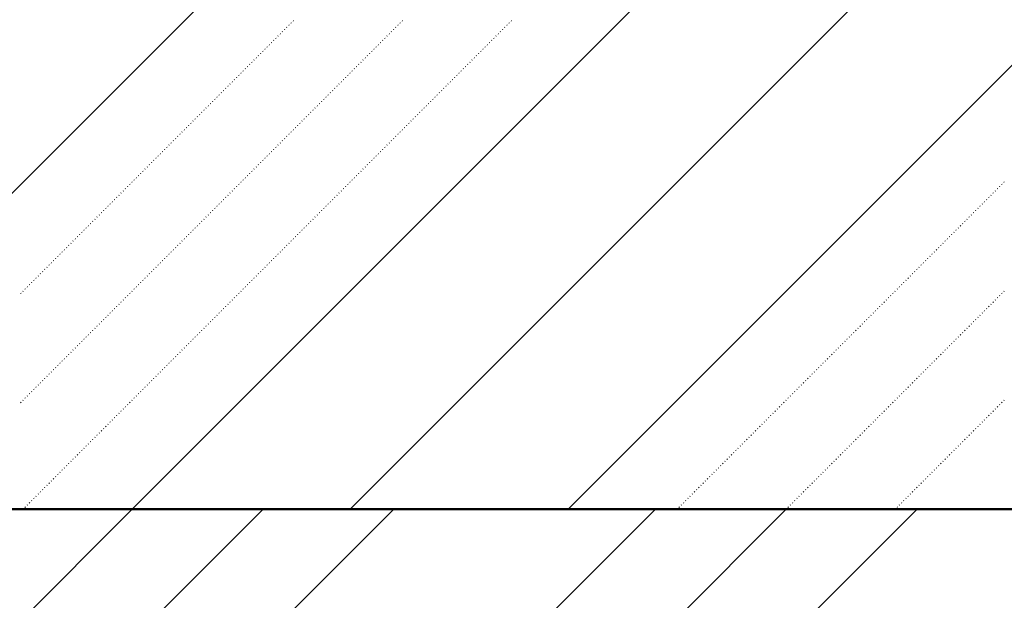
# Model space of a CAD drawing. Header units: millimetres. Extents: x 0 to 1260, y 0 to 297.
# Tile 52 of 104: x 256 to 264, y 111 to 116. Entities that reach past the tile are written whole.
import ezdxf

# ---------------------------------------------------------------- set-up
doc = ezdxf.new("R2010")
doc.units = ezdxf.units.MM
for name, pattern in [('K5LT32802', [0]), ('K5LT32806', [0]), ('K5LT_BASIC', [0])]:
    doc.linetypes.add(name, pattern=pattern)
doc.layers.add('Системный слой', color=7, linetype='Continuous')

# ---------------------------------------------------------------- blocks, each defined once
blk = doc.blocks.new('U90')
at = {"layer": 'Системный слой', "color": 7, "linetype": 'K5LT32802', "lineweight": 9}
for p, q in [((253.8862, 112.304), (273.8862, 132.304)), ((256.9832, 111.8654), (273.8862, 128.7685)), ((258.7509, 111.8654), (273.8862, 127.0007)), ((260.5187, 111.8654), (273.8862, 125.233))]:
    blk.add_line(p, q, dxfattribs=at)
at = {"layer": 'Системный слой', "color": 7, "linetype": 'K5LT32806', "lineweight": 18}
for p, q in [((258.2341, 115.7681), (258.2377, 115.7716)), ((258.2518, 115.7857), (258.2554, 115.7893)), ((258.2695, 115.8034), (258.273, 115.8069)), ((258.2872, 115.8211), (258.2907, 115.8246)), ((259.118, 115.7681), (259.1216, 115.7716)), ((259.1357, 115.7857), (259.1392, 115.7893)), ((259.1534, 115.8034), (259.1569, 115.8069)), ((259.1711, 115.8211), (259.1746, 115.8246)), ((260.0019, 115.7681), (260.0054, 115.7716)), ((260.0196, 115.7857), (260.0231, 115.7893)), ((260.0373, 115.8034), (260.0408, 115.8069)), ((260.0549, 115.8211), (260.0585, 115.8246)), ((258.1457, 115.6797), (258.1493, 115.6832)), ((258.1634, 115.6973), (258.167, 115.7009)), ((258.1811, 115.715), (258.1846, 115.7186)), ((258.1988, 115.7327), (258.2023, 115.7362)), ((258.2165, 115.7504), (258.22, 115.7539)), ((259.0296, 115.6797), (259.0332, 115.6832)), ((259.0473, 115.6973), (259.0508, 115.7009)), ((259.065, 115.715), (259.0685, 115.7186)), ((259.0827, 115.7327), (259.0862, 115.7362)), ((259.1003, 115.7504), (259.1039, 115.7539)), ((259.9135, 115.6797), (259.9171, 115.6832)), ((259.9312, 115.6973), (259.9347, 115.7009)), ((259.9489, 115.715), (259.9524, 115.7186)), ((259.9665, 115.7327), (259.9701, 115.7362)), ((259.9842, 115.7504), (259.9878, 115.7539)), ((258.075, 115.609), (258.0786, 115.6125)), ((258.0927, 115.6266), (258.0963, 115.6302)), ((258.1104, 115.6443), (258.1139, 115.6478)), ((258.1281, 115.662), (258.1316, 115.6655)), ((258.9589, 115.609), (258.9625, 115.6125)), ((258.9766, 115.6266), (258.9801, 115.6302)), ((258.9943, 115.6443), (258.9978, 115.6478)), ((259.012, 115.662), (259.0155, 115.6655)), ((259.8428, 115.609), (259.8463, 115.6125)), ((259.8605, 115.6266), (259.864, 115.6302)), ((259.8782, 115.6443), (259.8817, 115.6478)), ((259.8958, 115.662), (259.8994, 115.6655)), ((257.9867, 115.5206), (257.9902, 115.5241)), ((258.0043, 115.5382), (258.0079, 115.5418)), ((258.022, 115.5559), (258.0255, 115.5595)), ((258.0397, 115.5736), (258.0432, 115.5771)), ((258.0574, 115.5913), (258.0609, 115.5948)), ((258.8705, 115.5206), (258.8741, 115.5241)), ((258.8882, 115.5382), (258.8917, 115.5418)), ((258.9059, 115.5559), (258.9094, 115.5595)), ((258.9236, 115.5736), (258.9271, 115.5771)), ((258.9412, 115.5913), (258.9448, 115.5948)), ((259.7544, 115.5206), (259.758, 115.5241)), ((259.7721, 115.5382), (259.7756, 115.5418)), ((259.7898, 115.5559), (259.7933, 115.5595)), ((259.8075, 115.5736), (259.811, 115.5771)), ((259.8251, 115.5913), (259.8287, 115.5948)), ((257.9159, 115.4499), (257.9195, 115.4534)), ((257.9336, 115.4675), (257.9372, 115.4711)), ((257.9513, 115.4852), (257.9548, 115.4887)), ((257.969, 115.5029), (257.9725, 115.5064)), ((258.7998, 115.4499), (258.8034, 115.4534)), ((258.8175, 115.4675), (258.821, 115.4711)), ((258.8352, 115.4852), (258.8387, 115.4887)), ((258.8529, 115.5029), (258.8564, 115.5064)), ((259.6837, 115.4499), (259.6872, 115.4534)), ((259.7014, 115.4675), (259.7049, 115.4711)), ((259.7191, 115.4852), (259.7226, 115.4887)), ((259.7367, 115.5029), (259.7403, 115.5064)), ((257.8276, 115.3615), (257.8311, 115.365)), ((257.8452, 115.3791), (257.8488, 115.3827)), ((257.8629, 115.3968), (257.8664, 115.4004)), ((257.8806, 115.4145), (257.8841, 115.418)), ((257.8983, 115.4322), (257.9018, 115.4357)), ((258.7114, 115.3615), (258.715, 115.365)), ((258.7291, 115.3791), (258.7326, 115.3827)), ((258.7468, 115.3968), (258.7503, 115.4004)), ((258.7645, 115.4145), (258.768, 115.418)), ((258.7821, 115.4322), (258.7857, 115.4357)), ((259.5953, 115.3615), (259.5989, 115.365)), ((259.613, 115.3791), (259.6165, 115.3827)), ((259.6307, 115.3968), (259.6342, 115.4004)), ((259.6484, 115.4145), (259.6519, 115.418)), ((259.666, 115.4322), (259.6696, 115.4357)), ((257.7568, 115.2908), (257.7604, 115.2943)), ((257.7745, 115.3084), (257.7781, 115.312)), ((257.7922, 115.3261), (257.7957, 115.3296)), ((257.8099, 115.3438), (257.8134, 115.3473)), ((258.6407, 115.2908), (258.6443, 115.2943)), ((258.6584, 115.3084), (258.6619, 115.312)), ((258.6761, 115.3261), (258.6796, 115.3296)), ((258.6938, 115.3438), (258.6973, 115.3473)), ((259.5246, 115.2908), (259.5281, 115.2943)), ((259.5423, 115.3084), (259.5458, 115.312)), ((259.56, 115.3261), (259.5635, 115.3296)), ((259.5776, 115.3438), (259.5812, 115.3473)), ((257.6685, 115.2024), (257.672, 115.2059)), ((257.6861, 115.22), (257.6897, 115.2236)), ((257.7038, 115.2377), (257.7073, 115.2413)), ((257.7215, 115.2554), (257.725, 115.2589)), ((257.7392, 115.2731), (257.7427, 115.2766)), ((258.5523, 115.2024), (258.5559, 115.2059)), ((258.57, 115.22), (258.5735, 115.2236)), ((258.5877, 115.2377), (258.5912, 115.2413)), ((258.6054, 115.2554), (258.6089, 115.2589)), ((258.623, 115.2731), (258.6266, 115.2766)), ((259.4362, 115.2024), (259.4398, 115.2059)), ((259.4539, 115.22), (259.4574, 115.2236)), ((259.4716, 115.2377), (259.4751, 115.2413)), ((259.4893, 115.2554), (259.4928, 115.2589)), ((259.5069, 115.2731), (259.5105, 115.2766)), ((257.5977, 115.1317), (257.6013, 115.1352)), ((257.6154, 115.1493), (257.619, 115.1529)), ((257.6331, 115.167), (257.6366, 115.1705)), ((257.6508, 115.1847), (257.6543, 115.1882)), ((258.4816, 115.1317), (258.4852, 115.1352)), ((258.4993, 115.1493), (258.5028, 115.1529)), ((258.517, 115.167), (258.5205, 115.1705)), ((258.5347, 115.1847), (258.5382, 115.1882)), ((259.3655, 115.1317), (259.369, 115.1352)), ((259.3832, 115.1493), (259.3867, 115.1529)), ((259.4009, 115.167), (259.4044, 115.1705)), ((259.4185, 115.1847), (259.4221, 115.1882)), ((257.5094, 115.0433), (257.5129, 115.0468)), ((257.527, 115.0609), (257.5306, 115.0645)), ((257.5447, 115.0786), (257.5482, 115.0822)), ((257.5624, 115.0963), (257.5659, 115.0998)), ((257.5801, 115.114), (257.5836, 115.1175)), ((258.3932, 115.0433), (258.3968, 115.0468)), ((258.4109, 115.0609), (258.4144, 115.0645)), ((258.4286, 115.0786), (258.4321, 115.0822)), ((258.4463, 115.0963), (258.4498, 115.0998)), ((258.4639, 115.114), (258.4675, 115.1175)), ((259.2771, 115.0433), (259.2807, 115.0468)), ((259.2948, 115.0609), (259.2983, 115.0645)), ((259.3125, 115.0786), (259.316, 115.0822)), ((259.3302, 115.0963), (259.3337, 115.0998)), ((259.3478, 115.114), (259.3514, 115.1175)), ((257.4386, 114.9726), (257.4422, 114.9761)), ((257.4563, 114.9902), (257.4599, 114.9938)), ((257.474, 115.0079), (257.4775, 115.0114)), ((257.4917, 115.0256), (257.4952, 115.0291)), ((258.3225, 114.9726), (258.3261, 114.9761)), ((258.3402, 114.9902), (258.3437, 114.9938)), ((258.3579, 115.0079), (258.3614, 115.0114)), ((258.3756, 115.0256), (258.3791, 115.0291)), ((259.2064, 114.9726), (259.2099, 114.9761)), ((259.2241, 114.9902), (259.2276, 114.9938)), ((259.2418, 115.0079), (259.2453, 115.0114)), ((259.2594, 115.0256), (259.263, 115.0291)), ((257.3503, 114.8842), (257.3538, 114.8877)), ((257.3679, 114.9018), (257.3715, 114.9054)), ((257.3856, 114.9195), (257.3891, 114.9231)), ((257.4033, 114.9372), (257.4068, 114.9407)), ((257.421, 114.9549), (257.4245, 114.9584)), ((258.2341, 114.8842), (258.2377, 114.8877)), ((258.2518, 114.9018), (258.2554, 114.9054)), ((258.2695, 114.9195), (258.273, 114.9231)), ((258.2872, 114.9372), (258.2907, 114.9407)), ((258.3048, 114.9549), (258.3084, 114.9584)), ((259.118, 114.8842), (259.1216, 114.8877)), ((259.1357, 114.9018), (259.1392, 114.9054)), ((259.1534, 114.9195), (259.1569, 114.9231)), ((259.1711, 114.9372), (259.1746, 114.9407)), ((259.1887, 114.9549), (259.1923, 114.9584)), ((257.2795, 114.8135), (257.2831, 114.817)), ((257.2972, 114.8311), (257.3008, 114.8347)), ((257.3149, 114.8488), (257.3184, 114.8523)), ((257.3326, 114.8665), (257.3361, 114.87)), ((258.1634, 114.8135), (258.167, 114.817)), ((258.1811, 114.8311), (258.1846, 114.8347)), ((258.1988, 114.8488), (258.2023, 114.8523)), ((258.2165, 114.8665), (258.22, 114.87)), ((259.0473, 114.8135), (259.0508, 114.817)), ((259.065, 114.8311), (259.0685, 114.8347)), ((259.0827, 114.8488), (259.0862, 114.8523)), ((259.1003, 114.8665), (259.1039, 114.87)), ((257.1912, 114.7251), (257.1947, 114.7286)), ((257.2088, 114.7427), (257.2124, 114.7463)), ((257.2265, 114.7604), (257.23, 114.764)), ((257.2442, 114.7781), (257.2477, 114.7816)), ((257.2619, 114.7958), (257.2654, 114.7993)), ((258.075, 114.7251), (258.0786, 114.7286)), ((258.0927, 114.7427), (258.0963, 114.7463)), ((258.1104, 114.7604), (258.1139, 114.764)), ((258.1281, 114.7781), (258.1316, 114.7816)), ((258.1457, 114.7958), (258.1493, 114.7993)), ((258.9589, 114.7251), (258.9625, 114.7286)), ((258.9766, 114.7427), (258.9801, 114.7463)), ((258.9943, 114.7604), (258.9978, 114.764)), ((259.012, 114.7781), (259.0155, 114.7816)), ((259.0296, 114.7958), (259.0332, 114.7993)), ((257.1204, 114.6544), (257.124, 114.6579)), ((257.1381, 114.672), (257.1417, 114.6756)), ((257.1558, 114.6897), (257.1593, 114.6933)), ((257.1735, 114.7074), (257.177, 114.7109)), ((258.0043, 114.6544), (258.0079, 114.6579)), ((258.022, 114.672), (258.0255, 114.6756)), ((258.0397, 114.6897), (258.0432, 114.6933)), ((258.0574, 114.7074), (258.0609, 114.7109)), ((258.8882, 114.6544), (258.8917, 114.6579)), ((258.9059, 114.672), (258.9094, 114.6756)), ((258.9236, 114.6897), (258.9271, 114.6933)), ((258.9412, 114.7074), (258.9448, 114.7109)), ((257.0321, 114.566), (257.0356, 114.5695)), ((257.0497, 114.5836), (257.0533, 114.5872)), ((257.0674, 114.6013), (257.0709, 114.6049)), ((257.0851, 114.619), (257.0886, 114.6225)), ((257.1028, 114.6367), (257.1063, 114.6402)), ((257.9159, 114.566), (257.9195, 114.5695)), ((257.9336, 114.5836), (257.9372, 114.5872)), ((257.9513, 114.6013), (257.9548, 114.6049)), ((257.969, 114.619), (257.9725, 114.6225)), ((257.9867, 114.6367), (257.9902, 114.6402)), ((258.7998, 114.566), (258.8034, 114.5695)), ((258.8175, 114.5836), (258.821, 114.5872)), ((258.8352, 114.6013), (258.8387, 114.6049)), ((258.8529, 114.619), (258.8564, 114.6225)), ((258.8705, 114.6367), (258.8741, 114.6402)), ((256.9613, 114.4953), (256.9649, 114.4988)), ((256.979, 114.5129), (256.9826, 114.5165)), ((256.9967, 114.5306), (257.0002, 114.5342)), ((257.0144, 114.5483), (257.0179, 114.5518)), ((257.8452, 114.4953), (257.8488, 114.4988)), ((257.8629, 114.5129), (257.8664, 114.5165)), ((257.8806, 114.5306), (257.8841, 114.5342)), ((257.8983, 114.5483), (257.9018, 114.5518)), ((258.7291, 114.4953), (258.7326, 114.4988)), ((258.7468, 114.5129), (258.7503, 114.5165)), ((258.7645, 114.5306), (258.768, 114.5342)), ((258.7821, 114.5483), (258.7857, 114.5518)), ((264.0324, 114.4953), (264.0359, 114.4988)), ((264.0501, 114.5129), (264.0536, 114.5165)), ((256.873, 114.4069), (256.8765, 114.4104)), ((256.8906, 114.4245), (256.8942, 114.4281)), ((256.9083, 114.4422), (256.9118, 114.4458)), ((256.926, 114.4599), (256.9295, 114.4634)), ((256.9437, 114.4776), (256.9472, 114.4811)), ((257.7568, 114.4069), (257.7604, 114.4104)), ((257.7745, 114.4245), (257.7781, 114.4281)), ((257.7922, 114.4422), (257.7957, 114.4458)), ((257.8099, 114.4599), (257.8134, 114.4634)), ((257.8276, 114.4776), (257.8311, 114.4811)), ((258.6407, 114.4069), (258.6443, 114.4104)), ((258.6584, 114.4245), (258.6619, 114.4281)), ((258.6761, 114.4422), (258.6796, 114.4458)), ((258.6938, 114.4599), (258.6973, 114.4634)), ((258.7114, 114.4776), (258.715, 114.4811)), ((263.944, 114.4069), (263.9476, 114.4104)), ((263.9617, 114.4245), (263.9652, 114.4281)), ((263.9794, 114.4422), (263.9829, 114.4458)), ((263.9971, 114.4599), (264.0006, 114.4634)), ((264.0147, 114.4776), (264.0183, 114.4811)), ((256.8022, 114.3362), (256.8058, 114.3397)), ((256.8199, 114.3538), (256.8235, 114.3574)), ((256.8376, 114.3715), (256.8411, 114.3751)), ((256.8553, 114.3892), (256.8588, 114.3927)), ((257.6861, 114.3362), (257.6897, 114.3397)), ((257.7038, 114.3538), (257.7073, 114.3574)), ((257.7215, 114.3715), (257.725, 114.3751)), ((257.7392, 114.3892), (257.7427, 114.3927)), ((258.57, 114.3362), (258.5735, 114.3397)), ((258.5877, 114.3538), (258.5912, 114.3574)), ((258.6054, 114.3715), (258.6089, 114.3751)), ((258.623, 114.3892), (258.6266, 114.3927)), ((263.8733, 114.3362), (263.8768, 114.3397)), ((263.891, 114.3538), (263.8945, 114.3574)), ((263.9087, 114.3715), (263.9122, 114.3751)), ((263.9263, 114.3892), (263.9299, 114.3927)), ((256.7139, 114.2478), (256.7174, 114.2513)), ((256.7315, 114.2655), (256.7351, 114.269)), ((256.7492, 114.2831), (256.7527, 114.2867)), ((256.7669, 114.3008), (256.7704, 114.3043)), ((256.7846, 114.3185), (256.7881, 114.322)), ((257.5977, 114.2478), (257.6013, 114.2513)), ((257.6154, 114.2655), (257.619, 114.269)), ((257.6331, 114.2831), (257.6366, 114.2867)), ((257.6508, 114.3008), (257.6543, 114.3043)), ((257.6685, 114.3185), (257.672, 114.322)), ((258.4816, 114.2478), (258.4852, 114.2513)), ((258.4993, 114.2655), (258.5028, 114.269)), ((258.517, 114.2831), (258.5205, 114.2867)), ((258.5347, 114.3008), (258.5382, 114.3043)), ((258.5523, 114.3185), (258.5559, 114.322)), ((263.7849, 114.2478), (263.7885, 114.2513)), ((263.8026, 114.2655), (263.8061, 114.269)), ((263.8203, 114.2831), (263.8238, 114.2867)), ((263.838, 114.3008), (263.8415, 114.3043)), ((263.8556, 114.3185), (263.8592, 114.322)), ((256.6431, 114.1771), (256.6467, 114.1806)), ((256.6608, 114.1947), (256.6644, 114.1983)), ((256.6785, 114.2124), (256.682, 114.216)), ((256.6962, 114.2301), (256.6997, 114.2336)), ((257.527, 114.1771), (257.5306, 114.1806)), ((257.5447, 114.1947), (257.5482, 114.1983)), ((257.5624, 114.2124), (257.5659, 114.216)), ((257.5801, 114.2301), (257.5836, 114.2336)), ((258.4109, 114.1771), (258.4144, 114.1806)), ((258.4286, 114.1947), (258.4321, 114.1983)), ((258.4463, 114.2124), (258.4498, 114.216)), ((258.4639, 114.2301), (258.4675, 114.2336)), ((263.7142, 114.1771), (263.7178, 114.1806)), ((263.7319, 114.1947), (263.7354, 114.1983)), ((263.7496, 114.2124), (263.7531, 114.216)), ((263.7672, 114.2301), (263.7708, 114.2336)), ((256.5548, 114.0887), (256.5583, 114.0922)), ((256.5724, 114.1064), (256.576, 114.1099)), ((256.5901, 114.124), (256.5936, 114.1276)), ((256.6078, 114.1417), (256.6113, 114.1452)), ((256.6255, 114.1594), (256.629, 114.1629)), ((257.4386, 114.0887), (257.4422, 114.0922)), ((257.4563, 114.1064), (257.4599, 114.1099)), ((257.474, 114.124), (257.4775, 114.1276)), ((257.4917, 114.1417), (257.4952, 114.1452)), ((257.5094, 114.1594), (257.5129, 114.1629)), ((258.3225, 114.0887), (258.3261, 114.0922)), ((258.3402, 114.1064), (258.3437, 114.1099)), ((258.3579, 114.124), (258.3614, 114.1276)), ((258.3756, 114.1417), (258.3791, 114.1452)), ((258.3932, 114.1594), (258.3968, 114.1629)), ((263.6258, 114.0887), (263.6294, 114.0922)), ((263.6435, 114.1064), (263.647, 114.1099)), ((263.6612, 114.124), (263.6647, 114.1276)), ((263.6789, 114.1417), (263.6824, 114.1452)), ((263.6965, 114.1594), (263.7001, 114.1629)), ((256.484, 114.018), (256.4876, 114.0215)), ((256.5017, 114.0356), (256.5053, 114.0392)), ((256.5194, 114.0533), (256.5229, 114.0569)), ((256.5371, 114.071), (256.5406, 114.0745)), ((257.3679, 114.018), (257.3715, 114.0215)), ((257.3856, 114.0356), (257.3891, 114.0392)), ((257.4033, 114.0533), (257.4068, 114.0569)), ((257.421, 114.071), (257.4245, 114.0745)), ((258.2518, 114.018), (258.2554, 114.0215)), ((258.2695, 114.0356), (258.273, 114.0392)), ((258.2872, 114.0533), (258.2907, 114.0569)), ((258.3048, 114.071), (258.3084, 114.0745)), ((263.5551, 114.018), (263.5587, 114.0215)), ((263.5728, 114.0356), (263.5763, 114.0392)), ((263.5905, 114.0533), (263.594, 114.0569)), ((263.6081, 114.071), (263.6117, 114.0745)), ((256.3957, 113.9296), (256.3992, 113.9331)), ((256.4133, 113.9473), (256.4169, 113.9508)), ((256.431, 113.9649), (256.4346, 113.9685)), ((256.4487, 113.9826), (256.4522, 113.9861)), ((256.4664, 114.0003), (256.4699, 114.0038)), ((257.2795, 113.9296), (257.2831, 113.9331)), ((257.2972, 113.9473), (257.3008, 113.9508)), ((257.3149, 113.9649), (257.3184, 113.9685)), ((257.3326, 113.9826), (257.3361, 113.9861)), ((257.3503, 114.0003), (257.3538, 114.0038)), ((258.1634, 113.9296), (258.167, 113.9331)), ((258.1811, 113.9473), (258.1846, 113.9508)), ((258.1988, 113.9649), (258.2023, 113.9685)), ((258.2165, 113.9826), (258.22, 113.9861)), ((258.2341, 114.0003), (258.2377, 114.0038)), ((263.4667, 113.9296), (263.4703, 113.9331)), ((263.4844, 113.9473), (263.4879, 113.9508)), ((263.5021, 113.9649), (263.5056, 113.9685)), ((263.5198, 113.9826), (263.5233, 113.9861)), ((263.5374, 114.0003), (263.541, 114.0038)), ((256.3249, 113.8589), (256.3285, 113.8624)), ((256.3426, 113.8765), (256.3462, 113.8801)), ((256.3603, 113.8942), (256.3638, 113.8978)), ((256.378, 113.9119), (256.3815, 113.9154)), ((257.2088, 113.8589), (257.2124, 113.8624)), ((257.2265, 113.8765), (257.23, 113.8801)), ((257.2442, 113.8942), (257.2477, 113.8978)), ((257.2619, 113.9119), (257.2654, 113.9154)), ((258.0927, 113.8589), (258.0963, 113.8624)), ((258.1104, 113.8765), (258.1139, 113.8801)), ((258.1281, 113.8942), (258.1316, 113.8978)), ((258.1457, 113.9119), (258.1493, 113.9154)), ((263.396, 113.8589), (263.3996, 113.8624)), ((263.4137, 113.8765), (263.4172, 113.8801)), ((263.4314, 113.8942), (263.4349, 113.8978)), ((263.4491, 113.9119), (263.4526, 113.9154)), ((256.2366, 113.7705), (256.2401, 113.774)), ((256.2542, 113.7882), (256.2578, 113.7917)), ((256.2719, 113.8058), (256.2755, 113.8094)), ((256.2896, 113.8235), (256.2931, 113.827)), ((256.3073, 113.8412), (256.3108, 113.8447)), ((257.1204, 113.7705), (257.124, 113.774)), ((257.1381, 113.7882), (257.1417, 113.7917)), ((257.1558, 113.8058), (257.1593, 113.8094)), ((257.1735, 113.8235), (257.177, 113.827)), ((257.1912, 113.8412), (257.1947, 113.8447)), ((258.0043, 113.7705), (258.0079, 113.774)), ((258.022, 113.7882), (258.0255, 113.7917)), ((258.0397, 113.8058), (258.0432, 113.8094)), ((258.0574, 113.8235), (258.0609, 113.827)), ((258.075, 113.8412), (258.0786, 113.8447)), ((263.3076, 113.7705), (263.3112, 113.774)), ((263.3253, 113.7882), (263.3288, 113.7917)), ((263.343, 113.8058), (263.3465, 113.8094)), ((263.3607, 113.8235), (263.3642, 113.827)), ((263.3783, 113.8412), (263.3819, 113.8447)), ((256.1659, 113.6998), (256.1694, 113.7033)), ((256.1835, 113.7174), (256.1871, 113.721)), ((256.2012, 113.7351), (256.2047, 113.7387)), ((256.2189, 113.7528), (256.2224, 113.7563)), ((257.0497, 113.6998), (257.0533, 113.7033)), ((257.0674, 113.7174), (257.0709, 113.721)), ((257.0851, 113.7351), (257.0886, 113.7387)), ((257.1028, 113.7528), (257.1063, 113.7563)), ((257.9336, 113.6998), (257.9372, 113.7033)), ((257.9513, 113.7174), (257.9548, 113.721)), ((257.969, 113.7351), (257.9725, 113.7387)), ((257.9867, 113.7528), (257.9902, 113.7563)), ((263.2369, 113.6998), (263.2405, 113.7033)), ((263.2546, 113.7174), (263.2581, 113.721)), ((263.2723, 113.7351), (263.2758, 113.7387)), ((263.29, 113.7528), (263.2935, 113.7563)), ((256.0775, 113.6114), (256.081, 113.6149)), ((256.0951, 113.6291), (256.0987, 113.6326)), ((256.1128, 113.6467), (256.1164, 113.6503)), ((256.1305, 113.6644), (256.134, 113.6679)), ((256.1482, 113.6821), (256.1517, 113.6856)), ((256.9613, 113.6114), (256.9649, 113.6149)), ((256.979, 113.6291), (256.9826, 113.6326)), ((256.9967, 113.6467), (257.0002, 113.6503)), ((257.0144, 113.6644), (257.0179, 113.6679)), ((257.0321, 113.6821), (257.0356, 113.6856)), ((257.8452, 113.6114), (257.8488, 113.6149)), ((257.8629, 113.6291), (257.8664, 113.6326)), ((257.8806, 113.6467), (257.8841, 113.6503)), ((257.8983, 113.6644), (257.9018, 113.6679)), ((257.9159, 113.6821), (257.9195, 113.6856)), ((263.1485, 113.6114), (263.1521, 113.6149)), ((263.1662, 113.6291), (263.1697, 113.6326)), ((263.1839, 113.6467), (263.1874, 113.6503)), ((263.2016, 113.6644), (263.2051, 113.6679)), ((263.2192, 113.6821), (263.2228, 113.6856)), ((264.0324, 113.6114), (264.0359, 113.6149)), ((264.0501, 113.6291), (264.0536, 113.6326)), ((256.873, 113.523), (256.8765, 113.5265)), ((256.8906, 113.5407), (256.8942, 113.5442)), ((256.9083, 113.5583), (256.9118, 113.5619)), ((256.926, 113.576), (256.9295, 113.5796)), ((256.9437, 113.5937), (256.9472, 113.5972)), ((257.7568, 113.523), (257.7604, 113.5265)), ((257.7745, 113.5407), (257.7781, 113.5442)), ((257.7922, 113.5583), (257.7957, 113.5619)), ((257.8099, 113.576), (257.8134, 113.5796)), ((257.8276, 113.5937), (257.8311, 113.5972)), ((263.0601, 113.523), (263.0637, 113.5265)), ((263.0778, 113.5407), (263.0814, 113.5442)), ((263.0955, 113.5583), (263.099, 113.5619)), ((263.1132, 113.576), (263.1167, 113.5796)), ((263.1309, 113.5937), (263.1344, 113.5972)), ((263.944, 113.523), (263.9476, 113.5265)), ((263.9617, 113.5407), (263.9652, 113.5442)), ((263.9794, 113.5583), (263.9829, 113.5619)), ((263.9971, 113.576), (264.0006, 113.5796)), ((264.0147, 113.5937), (264.0183, 113.5972)), ((256.8022, 113.4523), (256.8058, 113.4558)), ((256.8199, 113.47), (256.8235, 113.4735)), ((256.8376, 113.4876), (256.8411, 113.4912)), ((256.8553, 113.5053), (256.8588, 113.5088)), ((257.6861, 113.4523), (257.6897, 113.4558)), ((257.7038, 113.47), (257.7073, 113.4735)), ((257.7215, 113.4876), (257.725, 113.4912)), ((257.7392, 113.5053), (257.7427, 113.5088)), ((262.9894, 113.4523), (262.993, 113.4558)), ((263.0071, 113.47), (263.0106, 113.4735)), ((263.0248, 113.4876), (263.0283, 113.4912)), ((263.0425, 113.5053), (263.046, 113.5088)), ((263.8733, 113.4523), (263.8768, 113.4558)), ((263.891, 113.47), (263.8945, 113.4735)), ((263.9087, 113.4876), (263.9122, 113.4912)), ((263.9263, 113.5053), (263.9299, 113.5088)), ((256.7139, 113.3639), (256.7174, 113.3674)), ((256.7315, 113.3816), (256.7351, 113.3851)), ((256.7492, 113.3992), (256.7527, 113.4028)), ((256.7669, 113.4169), (256.7704, 113.4205)), ((256.7846, 113.4346), (256.7881, 113.4381)), ((257.5977, 113.3639), (257.6013, 113.3674)), ((257.6154, 113.3816), (257.619, 113.3851)), ((257.6331, 113.3992), (257.6366, 113.4028)), ((257.6508, 113.4169), (257.6543, 113.4205)), ((257.6685, 113.4346), (257.672, 113.4381)), ((262.901, 113.3639), (262.9046, 113.3674)), ((262.9187, 113.3816), (262.9223, 113.3851)), ((262.9364, 113.3992), (262.9399, 113.4028)), ((262.9541, 113.4169), (262.9576, 113.4205)), ((262.9718, 113.4346), (262.9753, 113.4381)), ((263.7849, 113.3639), (263.7885, 113.3674)), ((263.8026, 113.3816), (263.8061, 113.3851)), ((263.8203, 113.3992), (263.8238, 113.4028)), ((263.838, 113.4169), (263.8415, 113.4205)), ((263.8556, 113.4346), (263.8592, 113.4381)), ((256.6431, 113.2932), (256.6467, 113.2967)), ((256.6608, 113.3109), (256.6644, 113.3144)), ((256.6785, 113.3285), (256.682, 113.3321)), ((256.6962, 113.3462), (256.6997, 113.3497)), ((257.527, 113.2932), (257.5306, 113.2967)), ((257.5447, 113.3109), (257.5482, 113.3144)), ((257.5624, 113.3285), (257.5659, 113.3321)), ((257.5801, 113.3462), (257.5836, 113.3497)), ((262.8303, 113.2932), (262.8339, 113.2967)), ((262.848, 113.3109), (262.8515, 113.3144)), ((262.8657, 113.3285), (262.8692, 113.3321)), ((262.8834, 113.3462), (262.8869, 113.3497)), ((263.7142, 113.2932), (263.7178, 113.2967)), ((263.7319, 113.3109), (263.7354, 113.3144)), ((263.7496, 113.3285), (263.7531, 113.3321)), ((263.7672, 113.3462), (263.7708, 113.3497)), ((256.5548, 113.2048), (256.5583, 113.2083)), ((256.5724, 113.2225), (256.576, 113.226)), ((256.5901, 113.2401), (256.5936, 113.2437)), ((256.6078, 113.2578), (256.6113, 113.2614)), ((256.6255, 113.2755), (256.629, 113.279)), ((257.4386, 113.2048), (257.4422, 113.2083)), ((257.4563, 113.2225), (257.4599, 113.226)), ((257.474, 113.2401), (257.4775, 113.2437)), ((257.4917, 113.2578), (257.4952, 113.2614)), ((257.5094, 113.2755), (257.5129, 113.279)), ((262.7419, 113.2048), (262.7455, 113.2083)), ((262.7596, 113.2225), (262.7632, 113.226)), ((262.7773, 113.2401), (262.7808, 113.2437)), ((262.795, 113.2578), (262.7985, 113.2614)), ((262.8127, 113.2755), (262.8162, 113.279)), ((263.6258, 113.2048), (263.6294, 113.2083)), ((263.6435, 113.2225), (263.647, 113.226)), ((263.6612, 113.2401), (263.6647, 113.2437)), ((263.6789, 113.2578), (263.6824, 113.2614)), ((263.6965, 113.2755), (263.7001, 113.279)), ((256.484, 113.1341), (256.4876, 113.1376)), ((256.5017, 113.1518), (256.5053, 113.1553)), ((256.5194, 113.1694), (256.5229, 113.173)), ((256.5371, 113.1871), (256.5406, 113.1906)), ((257.3679, 113.1341), (257.3715, 113.1376)), ((257.3856, 113.1518), (257.3891, 113.1553)), ((257.4033, 113.1694), (257.4068, 113.173)), ((257.421, 113.1871), (257.4245, 113.1906)), ((262.6712, 113.1341), (262.6748, 113.1376)), ((262.6889, 113.1518), (262.6924, 113.1553)), ((262.7066, 113.1694), (262.7101, 113.173)), ((262.7243, 113.1871), (262.7278, 113.1906)), ((263.5551, 113.1341), (263.5587, 113.1376)), ((263.5728, 113.1518), (263.5763, 113.1553)), ((263.5905, 113.1694), (263.594, 113.173)), ((263.6081, 113.1871), (263.6117, 113.1906)), ((256.3957, 113.0457), (256.3992, 113.0492)), ((256.4133, 113.0634), (256.4169, 113.0669)), ((256.431, 113.081), (256.4346, 113.0846)), ((256.4487, 113.0987), (256.4522, 113.1023)), ((256.4664, 113.1164), (256.4699, 113.1199)), ((257.2795, 113.0457), (257.2831, 113.0492)), ((257.2972, 113.0634), (257.3008, 113.0669)), ((257.3149, 113.081), (257.3184, 113.0846)), ((257.3326, 113.0987), (257.3361, 113.1023)), ((257.3503, 113.1164), (257.3538, 113.1199)), ((262.5828, 113.0457), (262.5864, 113.0492)), ((262.6005, 113.0634), (262.6041, 113.0669)), ((262.6182, 113.081), (262.6217, 113.0846)), ((262.6359, 113.0987), (262.6394, 113.1023)), ((262.6536, 113.1164), (262.6571, 113.1199)), ((263.4667, 113.0457), (263.4703, 113.0492)), ((263.4844, 113.0634), (263.4879, 113.0669)), ((263.5021, 113.081), (263.5056, 113.0846)), ((263.5198, 113.0987), (263.5233, 113.1023)), ((263.5374, 113.1164), (263.541, 113.1199)), ((256.3249, 112.975), (256.3285, 112.9785)), ((256.3426, 112.9927), (256.3462, 112.9962)), ((256.3603, 113.0103), (256.3638, 113.0139)), ((256.378, 113.028), (256.3815, 113.0315)), ((257.2088, 112.975), (257.2124, 112.9785)), ((257.2265, 112.9927), (257.23, 112.9962)), ((257.2442, 113.0103), (257.2477, 113.0139)), ((257.2619, 113.028), (257.2654, 113.0315)), ((262.5121, 112.975), (262.5157, 112.9785)), ((262.5298, 112.9927), (262.5333, 112.9962)), ((262.5475, 113.0103), (262.551, 113.0139)), ((262.5652, 113.028), (262.5687, 113.0315)), ((263.396, 112.975), (263.3996, 112.9785)), ((263.4137, 112.9927), (263.4172, 112.9962)), ((263.4314, 113.0103), (263.4349, 113.0139)), ((263.4491, 113.028), (263.4526, 113.0315)), ((256.2366, 112.8866), (256.2401, 112.8901)), ((256.2542, 112.9043), (256.2578, 112.9078)), ((256.2719, 112.9219), (256.2755, 112.9255)), ((256.2896, 112.9396), (256.2931, 112.9432)), ((256.3073, 112.9573), (256.3108, 112.9608)), ((257.1204, 112.8866), (257.124, 112.8901)), ((257.1381, 112.9043), (257.1417, 112.9078)), ((257.1558, 112.9219), (257.1593, 112.9255)), ((257.1735, 112.9396), (257.177, 112.9432)), ((257.1912, 112.9573), (257.1947, 112.9608)), ((262.4237, 112.8866), (262.4273, 112.8901)), ((262.4414, 112.9043), (262.445, 112.9078)), ((262.4591, 112.9219), (262.4626, 112.9255)), ((262.4768, 112.9396), (262.4803, 112.9432)), ((262.4945, 112.9573), (262.498, 112.9608)), ((263.3076, 112.8866), (263.3112, 112.8901)), ((263.3253, 112.9043), (263.3288, 112.9078)), ((263.343, 112.9219), (263.3465, 112.9255)), ((263.3607, 112.9396), (263.3642, 112.9432)), ((263.3783, 112.9573), (263.3819, 112.9608)), ((256.1659, 112.8159), (256.1694, 112.8194)), ((256.1835, 112.8336), (256.1871, 112.8371)), ((256.2012, 112.8512), (256.2047, 112.8548)), ((256.2189, 112.8689), (256.2224, 112.8725)), ((257.0497, 112.8159), (257.0533, 112.8194)), ((257.0674, 112.8336), (257.0709, 112.8371)), ((257.0851, 112.8512), (257.0886, 112.8548)), ((257.1028, 112.8689), (257.1063, 112.8725)), ((262.353, 112.8159), (262.3566, 112.8194)), ((262.3707, 112.8336), (262.3742, 112.8371)), ((262.3884, 112.8512), (262.3919, 112.8548)), ((262.4061, 112.8689), (262.4096, 112.8725)), ((263.2369, 112.8159), (263.2405, 112.8194)), ((263.2546, 112.8336), (263.2581, 112.8371)), ((263.2723, 112.8512), (263.2758, 112.8548)), ((263.29, 112.8689), (263.2935, 112.8725)), ((256.0775, 112.7275), (256.081, 112.731)), ((256.0951, 112.7452), (256.0987, 112.7487)), ((256.1128, 112.7628), (256.1164, 112.7664)), ((256.1305, 112.7805), (256.134, 112.7841)), ((256.1482, 112.7982), (256.1517, 112.8017)), ((256.9613, 112.7275), (256.9649, 112.731)), ((256.979, 112.7452), (256.9826, 112.7487)), ((256.9967, 112.7628), (257.0002, 112.7664)), ((257.0144, 112.7805), (257.0179, 112.7841)), ((257.0321, 112.7982), (257.0356, 112.8017)), ((262.2646, 112.7275), (262.2682, 112.731)), ((262.2823, 112.7452), (262.2859, 112.7487)), ((262.3, 112.7628), (262.3035, 112.7664)), ((262.3177, 112.7805), (262.3212, 112.7841)), ((262.3354, 112.7982), (262.3389, 112.8017)), ((263.1485, 112.7275), (263.1521, 112.731)), ((263.1662, 112.7452), (263.1697, 112.7487)), ((263.1839, 112.7628), (263.1874, 112.7664)), ((263.2016, 112.7805), (263.2051, 112.7841)), ((263.2192, 112.7982), (263.2228, 112.8017)), ((264.0324, 112.7275), (264.0359, 112.731)), ((264.0501, 112.7452), (264.0536, 112.7487)), ((256.8906, 112.6568), (256.8942, 112.6603)), ((256.9083, 112.6745), (256.9118, 112.678)), ((256.926, 112.6921), (256.9295, 112.6957)), ((256.9437, 112.7098), (256.9472, 112.7134)), ((262.1939, 112.6568), (262.1975, 112.6603)), ((262.2116, 112.6745), (262.2151, 112.678)), ((262.2293, 112.6921), (262.2328, 112.6957)), ((262.247, 112.7098), (262.2505, 112.7134)), ((263.0778, 112.6568), (263.0814, 112.6603)), ((263.0955, 112.6745), (263.099, 112.678)), ((263.1132, 112.6921), (263.1167, 112.6957)), ((263.1309, 112.7098), (263.1344, 112.7134)), ((263.9617, 112.6568), (263.9652, 112.6603)), ((263.9794, 112.6745), (263.9829, 112.678)), ((263.9971, 112.6921), (264.0006, 112.6957)), ((264.0147, 112.7098), (264.0183, 112.7134)), ((256.8022, 112.5684), (256.8058, 112.5719)), ((256.8199, 112.5861), (256.8235, 112.5896)), ((256.8376, 112.6037), (256.8411, 112.6073)), ((256.8553, 112.6214), (256.8588, 112.625)), ((256.873, 112.6391), (256.8765, 112.6426)), ((262.1055, 112.5684), (262.1091, 112.5719)), ((262.1232, 112.5861), (262.1268, 112.5896)), ((262.1409, 112.6037), (262.1444, 112.6073)), ((262.1586, 112.6214), (262.1621, 112.625)), ((262.1763, 112.6391), (262.1798, 112.6426)), ((262.9894, 112.5684), (262.993, 112.5719)), ((263.0071, 112.5861), (263.0106, 112.5896)), ((263.0248, 112.6037), (263.0283, 112.6073)), ((263.0425, 112.6214), (263.046, 112.625)), ((263.0601, 112.6391), (263.0637, 112.6426)), ((263.8733, 112.5684), (263.8768, 112.5719)), ((263.891, 112.5861), (263.8945, 112.5896)), ((263.9087, 112.6037), (263.9122, 112.6073)), ((263.9263, 112.6214), (263.9299, 112.625)), ((263.944, 112.6391), (263.9476, 112.6426)), ((256.7315, 112.4977), (256.7351, 112.5012)), ((256.7492, 112.5154), (256.7527, 112.5189)), ((256.7669, 112.533), (256.7704, 112.5366)), ((256.7846, 112.5507), (256.7881, 112.5543)), ((262.0348, 112.4977), (262.0384, 112.5012)), ((262.0525, 112.5154), (262.056, 112.5189)), ((262.0702, 112.533), (262.0737, 112.5366)), ((262.0879, 112.5507), (262.0914, 112.5543)), ((262.9187, 112.4977), (262.9223, 112.5012)), ((262.9364, 112.5154), (262.9399, 112.5189)), ((262.9541, 112.533), (262.9576, 112.5366)), ((262.9718, 112.5507), (262.9753, 112.5543)), ((263.8026, 112.4977), (263.8061, 112.5012)), ((263.8203, 112.5154), (263.8238, 112.5189)), ((263.838, 112.533), (263.8415, 112.5366)), ((263.8556, 112.5507), (263.8592, 112.5543)), ((256.6431, 112.4093), (256.6467, 112.4128)), ((256.6608, 112.427), (256.6644, 112.4305)), ((256.6785, 112.4447), (256.682, 112.4482)), ((256.6962, 112.4623), (256.6997, 112.4659)), ((256.7139, 112.48), (256.7174, 112.4835)), ((261.9464, 112.4093), (261.95, 112.4128)), ((261.9641, 112.427), (261.9677, 112.4305)), ((261.9818, 112.4447), (261.9853, 112.4482)), ((261.9995, 112.4623), (262.003, 112.4659)), ((262.0172, 112.48), (262.0207, 112.4835)), ((262.8303, 112.4093), (262.8339, 112.4128)), ((262.848, 112.427), (262.8515, 112.4305)), ((262.8657, 112.4447), (262.8692, 112.4482)), ((262.8834, 112.4623), (262.8869, 112.4659)), ((262.901, 112.48), (262.9046, 112.4835)), ((263.7142, 112.4093), (263.7178, 112.4128)), ((263.7319, 112.427), (263.7354, 112.4305)), ((263.7496, 112.4447), (263.7531, 112.4482)), ((263.7672, 112.4623), (263.7708, 112.4659)), ((263.7849, 112.48), (263.7885, 112.4835)), ((256.5724, 112.3386), (256.576, 112.3421)), ((256.5901, 112.3563), (256.5936, 112.3598)), ((256.6078, 112.3739), (256.6113, 112.3775)), ((256.6255, 112.3916), (256.629, 112.3952)), ((261.8757, 112.3386), (261.8793, 112.3421)), ((261.8934, 112.3563), (261.897, 112.3598)), ((261.9111, 112.3739), (261.9146, 112.3775)), ((261.9288, 112.3916), (261.9323, 112.3952)), ((262.7596, 112.3386), (262.7632, 112.3421)), ((262.7773, 112.3563), (262.7808, 112.3598)), ((262.795, 112.3739), (262.7985, 112.3775)), ((262.8127, 112.3916), (262.8162, 112.3952)), ((263.6435, 112.3386), (263.647, 112.3421)), ((263.6612, 112.3563), (263.6647, 112.3598)), ((263.6789, 112.3739), (263.6824, 112.3775)), ((263.6965, 112.3916), (263.7001, 112.3952)), ((256.484, 112.2502), (256.4876, 112.2537)), ((256.5017, 112.2679), (256.5053, 112.2714)), ((256.5194, 112.2856), (256.5229, 112.2891)), ((256.5371, 112.3032), (256.5406, 112.3068)), ((256.5548, 112.3209), (256.5583, 112.3244)), ((261.7873, 112.2502), (261.7909, 112.2537)), ((261.805, 112.2679), (261.8086, 112.2714)), ((261.8227, 112.2856), (261.8262, 112.2891)), ((261.8404, 112.3032), (261.8439, 112.3068)), ((261.8581, 112.3209), (261.8616, 112.3244)), ((262.6712, 112.2502), (262.6748, 112.2537)), ((262.6889, 112.2679), (262.6924, 112.2714)), ((262.7066, 112.2856), (262.7101, 112.2891)), ((262.7243, 112.3032), (262.7278, 112.3068)), ((262.7419, 112.3209), (262.7455, 112.3244)), ((263.5551, 112.2502), (263.5587, 112.2537)), ((263.5728, 112.2679), (263.5763, 112.2714)), ((263.5905, 112.2856), (263.594, 112.2891)), ((263.6081, 112.3032), (263.6117, 112.3068)), ((263.6258, 112.3209), (263.6294, 112.3244)), ((256.4133, 112.1795), (256.4169, 112.183)), ((256.431, 112.1972), (256.4346, 112.2007)), ((256.4487, 112.2148), (256.4522, 112.2184)), ((256.4664, 112.2325), (256.4699, 112.2361)), ((261.7166, 112.1795), (261.7202, 112.183)), ((261.7343, 112.1972), (261.7379, 112.2007)), ((261.752, 112.2148), (261.7555, 112.2184)), ((261.7697, 112.2325), (261.7732, 112.2361)), ((262.6005, 112.1795), (262.6041, 112.183)), ((262.6182, 112.1972), (262.6217, 112.2007)), ((262.6359, 112.2148), (262.6394, 112.2184)), ((262.6536, 112.2325), (262.6571, 112.2361)), ((263.4844, 112.1795), (263.4879, 112.183)), ((263.5021, 112.1972), (263.5056, 112.2007)), ((263.5198, 112.2148), (263.5233, 112.2184)), ((263.5374, 112.2325), (263.541, 112.2361)), ((256.3249, 112.0911), (256.3285, 112.0946)), ((256.3426, 112.1088), (256.3462, 112.1123)), ((256.3603, 112.1265), (256.3638, 112.13)), ((256.378, 112.1441), (256.3815, 112.1477)), ((256.3957, 112.1618), (256.3992, 112.1653)), ((261.6283, 112.0911), (261.6318, 112.0946)), ((261.6459, 112.1088), (261.6495, 112.1123)), ((261.6636, 112.1265), (261.6671, 112.13)), ((261.6813, 112.1441), (261.6848, 112.1477)), ((261.699, 112.1618), (261.7025, 112.1653)), ((262.5121, 112.0911), (262.5157, 112.0946)), ((262.5298, 112.1088), (262.5333, 112.1123)), ((262.5475, 112.1265), (262.551, 112.13)), ((262.5652, 112.1441), (262.5687, 112.1477)), ((262.5828, 112.1618), (262.5864, 112.1653)), ((263.396, 112.0911), (263.3996, 112.0946)), ((263.4137, 112.1088), (263.4172, 112.1123)), ((263.4314, 112.1265), (263.4349, 112.13)), ((263.4491, 112.1441), (263.4526, 112.1477)), ((263.4667, 112.1618), (263.4703, 112.1653)), ((256.2542, 112.0204), (256.2578, 112.0239)), ((256.2719, 112.0381), (256.2755, 112.0416)), ((256.2896, 112.0557), (256.2931, 112.0593)), ((256.3073, 112.0734), (256.3108, 112.077)), ((261.5575, 112.0204), (261.5611, 112.0239)), ((261.5752, 112.0381), (261.5788, 112.0416)), ((261.5929, 112.0557), (261.5964, 112.0593)), ((261.6106, 112.0734), (261.6141, 112.077)), ((262.4414, 112.0204), (262.445, 112.0239)), ((262.4591, 112.0381), (262.4626, 112.0416)), ((262.4768, 112.0557), (262.4803, 112.0593)), ((262.4945, 112.0734), (262.498, 112.077)), ((263.3253, 112.0204), (263.3288, 112.0239)), ((263.343, 112.0381), (263.3465, 112.0416)), ((263.3607, 112.0557), (263.3642, 112.0593)), ((263.3783, 112.0734), (263.3819, 112.077)), ((256.1659, 111.932), (256.1694, 111.9355)), ((256.1835, 111.9497), (256.1871, 111.9532)), ((256.2012, 111.9674), (256.2047, 111.9709)), ((256.2189, 111.985), (256.2224, 111.9886)), ((256.2366, 112.0027), (256.2401, 112.0062)), ((261.4692, 111.932), (261.4727, 111.9355)), ((261.4868, 111.9497), (261.4904, 111.9532)), ((261.5045, 111.9674), (261.508, 111.9709)), ((261.5222, 111.985), (261.5257, 111.9886)), ((261.5399, 112.0027), (261.5434, 112.0062)), ((262.353, 111.932), (262.3566, 111.9355)), ((262.3707, 111.9497), (262.3742, 111.9532)), ((262.3884, 111.9674), (262.3919, 111.9709)), ((262.4061, 111.985), (262.4096, 111.9886)), ((262.4237, 112.0027), (262.4273, 112.0062)), ((263.2369, 111.932), (263.2405, 111.9355)), ((263.2546, 111.9497), (263.2581, 111.9532)), ((263.2723, 111.9674), (263.2758, 111.9709)), ((263.29, 111.985), (263.2935, 111.9886)), ((263.3076, 112.0027), (263.3112, 112.0062)), ((256.1128, 111.879), (256.1164, 111.8825)), ((256.1305, 111.8966), (256.134, 111.9002)), ((256.1482, 111.9143), (256.1517, 111.9179)), ((261.4161, 111.879), (261.4197, 111.8825)), ((261.4338, 111.8966), (261.4373, 111.9002)), ((261.4515, 111.9143), (261.455, 111.9179)), ((262.3, 111.879), (262.3035, 111.8825)), ((262.3177, 111.8966), (262.3212, 111.9002)), ((262.3354, 111.9143), (262.3389, 111.9179)), ((263.1839, 111.879), (263.1874, 111.8825)), ((263.2016, 111.8966), (263.2051, 111.9002)), ((263.2192, 111.9143), (263.2228, 111.9179))]:
    blk.add_line(p, q, dxfattribs=at)
blk = doc.blocks.new('U92')
at = {"layer": 'Системный слой', "color": 7, "linetype": 'K5LT32802', "lineweight": 9}
for p, q in [((251.9832, 106.8654), (256.9832, 111.8654)), ((253.0438, 106.8654), (258.0438, 111.8654)), ((254.1045, 106.8654), (259.1045, 111.8654)), ((256.2258, 106.8654), (261.2258, 111.8654)), ((257.2865, 106.8654), (262.2865, 111.8654)), ((258.3471, 106.8654), (263.3471, 111.8654))]:
    blk.add_line(p, q, dxfattribs=at)

msp = doc.modelspace()

# ---------------------------------------------------------------- linework, layer by layer
at = {"layer": 'Системный слой', "color": 7, "linetype": 'K5LT_BASIC', "lineweight": 50}
msp.add_line((253.88623, 111.86544), (273.88623, 111.86544), dxfattribs=at)

# ---------------------------------------------------------------- block references
at = {"layer": 'Системный слой'}
for name in ['U92', 'U90']:
    msp.add_blockref(name, (0, 0), dxfattribs=at)

doc.saveas('drawing.dxf')
